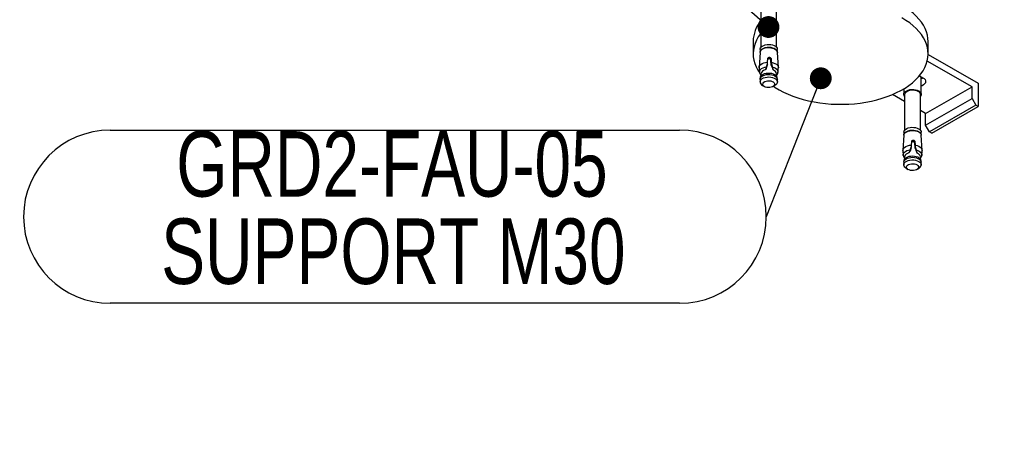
# Model space of a CAD drawing. Header units: millimetres. Extents: x 5 to 589, y 5 to 415.
# Tile 55 of 76: x 390 to 435, y 276 to 296. Entities that reach past the tile are written whole.
import ezdxf

# ---------------------------------------------------------------- set-up
doc = ezdxf.new("R2010")
doc.units = ezdxf.units.MM
doc.layers.add('NOTES', color=6, linetype='Continuous')
doc.layers.add('TRAIT-FORT', color=4, linetype='Continuous', lineweight=25)
doc.styles.add('SLDTEXTSTYLE0', font='TXT', dxfattribs={"width": 0.75})
doc.dimstyles.new('SLDDIMSTYLE2', dxfattribs={"dimtxt": 0.18, "dimasz": 1, "dimexe": 0, "dimexo": 0.0625, "dimgap": 0, "dimtad": 0, "dimtih": 1, "dimtoh": 1, "dimdec": 0, "dimrnd": 1e-09, "dimzin": 0, "dimdsep": 46, "dimtxsty": 'Standard', "dimblk1": 'DOT', "dimblk2": 'DOT', "dimsah": 1, "dimcen": 0.09, "dimadec": 0, "dimazin": 0, "dimtfac": 1, "dimtdec": 0, "dimtofl": 0, "dimtmove": 0, "dimatfit": 3, "dimldrblk": 'DOT', "dimfxl": 1, "dimfrac": 2, "dimtolj": 1, "dimtzin": 0, "dimarcsym": 0})

# ---------------------------------------------------------------- blocks, each defined once
blk = doc.blocks.new('SW_NOTE_7')
at = {"layer": 'NOTES', "color": 0}
for p, q in [((-30, 3.962), (-3.962, 3.962)), ((-3.962, -3.962), (-30, -3.962))]:
    blk.add_line(p, q, dxfattribs=at)
for centre, start, end in [((-30, 0), 90, 270), ((-3.962, 0), 270, 90)]:
    blk.add_arc(centre, 3.962, start, end, dxfattribs=at)
at = {"layer": 'NOTES', "color": 0, "char_height": 3, "attachment_point": 2, "style": 'SLDTEXTSTYLE0'}
for s, insert in [('GRD2-FAU-05', (-17.116, 3.92)), ('SUPPORT M30', (-17.052, -0.08))]:
    blk.add_mtext(s, dxfattribs=dict(at, insert=insert))
blk = doc.blocks.new('_Dot')
at = {"color": 0, "linetype": 'ByBlock', "lineweight": -2}
blk.add_line((-0.5, 0), (-1, 0), dxfattribs=at)
at = {"color": 0, "linetype": 'ByBlock', "const_width": 0.5}
blk.add_lwpolyline([(-0.25, 0, 1), (0.25, 0, 1)], format="xyb", close=True, dxfattribs=at)

msp = doc.modelspace()

# ---------------------------------------------------------------- linework, layer by layer
at = {"layer": 'TRAIT-FORT', "color": 4, "linetype": 'Continuous', "lineweight": 25}
for p, q in [((423.46229, 296.12403), (423.46229, 294.48324)), ((424.18229, 294.4832), (424.18229, 296.12399)), ((423.11035, 294.75662), (423.11035, 294.18505)), ((431.11029, 294.18505), (431.11029, 294.75662)), ((423.42453, 294.25447), (423.38029, 293.565)), ((423.42979, 294.39297), (423.42979, 294.28397)), ((424.2148, 294.28393), (424.2148, 294.39293)), ((424.26429, 293.56504), (424.21999, 294.25447)), ((431.11016, 294.16214), (433.40362, 292.83815)), ((423.72023, 293.59605), (423.76885, 293.73523)), ((423.76089, 293.67925), (423.76885, 293.73523)), ((423.76885, 293.73523), (423.77377, 293.80936)), ((423.77377, 293.80936), (423.78402, 293.9754)), ((423.92065, 293.90432), (423.92982, 293.96855)), ((423.93777, 293.67088), (423.92065, 293.90432)), ((423.92982, 293.96855), (423.94155, 293.80142)), ((423.94566, 293.72689), (423.93777, 293.67088)), ((423.94155, 293.80142), (423.94566, 293.72689)), ((423.94566, 293.72689), (423.9899, 293.58332)), ((433.1208, 292.67479), (431.07017, 293.85859)), ((423.44725, 293.12199), (423.42891, 293.04925)), ((423.45926, 293.27423), (423.44476, 293.112)), ((423.65738, 293.45034), (423.67566, 293.48135)), ((423.6739, 293.46913), (423.65738, 293.45034)), ((423.67566, 293.48135), (423.6739, 293.46913)), ((424.02234, 293.45266), (424.02402, 293.46492)), ((424.03758, 293.43244), (424.02234, 293.45266)), ((424.02402, 293.46492), (424.03758, 293.43244)), ((424.19989, 293.112), (424.18526, 293.27423)), ((424.21567, 293.04921), (424.1974, 293.12199)), ((430.7158, 293.18507), (430.87535, 293.09297)), ((430.79841, 292.32772), (430.79841, 293.13742)), ((423.4248, 293.01628), (423.4248, 292.89869)), ((423.54119, 292.73644), (423.6296, 292.6854)), ((424.01499, 292.68536), (424.10346, 292.73644)), ((424.21979, 292.89865), (424.21979, 293.01624)), ((430.99943, 291.45015), (433.1208, 292.67479)), ((433.1208, 292.14403), (433.1208, 292.67479)), ((433.40362, 292.83815), (433.40362, 291.77664)), ((430.03835, 292.00497), (429.48261, 292.32578)), ((429.99836, 292.58738), (429.99836, 292.32772)), ((430.03841, 292.32772), (430.03841, 290.68693)), ((430.75835, 290.68693), (430.75835, 292.32772)), ((430.99943, 290.91939), (433.1208, 292.14403)), ((433.29754, 291.83788), (431.17618, 290.61324)), ((431.28225, 290.552), (433.40362, 291.77664)), ((433.1208, 292.14403), (433.29754, 291.83788)), ((433.40362, 291.77664), (433.29754, 291.83788)), ((430.99943, 291.45015), (430.75835, 291.58932)), ((430.99943, 290.91939), (430.99943, 291.45015)), ((431.17618, 290.61324), (430.99943, 290.91939)), ((430.00065, 290.45816), (429.95634, 289.76872)), ((430.00591, 290.59665), (430.00591, 290.48765)), ((430.79085, 290.48765), (430.79085, 290.59665)), ((430.84042, 289.76872), (430.79611, 290.45816)), ((431.28225, 290.552), (431.17618, 290.61324)), ((430.34491, 289.93895), (430.3499, 290.01304)), ((430.3499, 290.01304), (430.36008, 290.17913)), ((430.49677, 290.108), (430.50587, 290.17227)), ((430.51383, 289.8746), (430.49677, 290.108)), ((430.50587, 290.17227), (430.51761, 290.00514)), ((430.51761, 290.00514), (430.52179, 289.93058)), ((430.2335, 289.65403), (430.25171, 289.68508)), ((430.25002, 289.67281), (430.2335, 289.65403)), ((430.25171, 289.68508), (430.25002, 289.67281)), ((430.29635, 289.79974), (430.34491, 289.93895)), ((430.33702, 289.88293), (430.34491, 289.93895)), ((430.52179, 289.93058), (430.51383, 289.8746)), ((430.52179, 289.93058), (430.56602, 289.78701)), ((430.59839, 289.65639), (430.60015, 289.66861)), ((430.6137, 289.63612), (430.59839, 289.65639)), ((430.60015, 289.66861), (430.6137, 289.63612)), ((430.00092, 289.21997), (430.00092, 289.10238)), ((430.02331, 289.32571), (430.00503, 289.25294)), ((430.03538, 289.47791), (430.02081, 289.31573)), ((430.77595, 289.31573), (430.76138, 289.47791)), ((430.79173, 289.25294), (430.77345, 289.32571)), ((430.79584, 289.10238), (430.79584, 289.21997)), ((430.11724, 288.94016), (430.20572, 288.88909)), ((430.59104, 288.88909), (430.67952, 288.94016))]:
    msp.add_line(p, q, dxfattribs=at)
at = {"layer": 'TRAIT-FORT', "color": 4, "linetype": 'Continuous', "lineweight": 25, "flags": 128}
for points in [[(431.11029, 294.75662), (431.10328, 294.89334), (431.0786, 295.04696), (431.03611, 295.19933), (430.9761, 295.34975), (430.89888, 295.49749), (430.80468, 295.64188), (430.69402, 295.78237), (430.56731, 295.91828), (430.42522, 296.04896), (430.2683, 296.17389), (430.09722, 296.29251), (429.91285, 296.40423)], [(424.30779, 292.53744), (424.5047, 292.43303), (424.71321, 292.33649), (424.93244, 292.24816), (425.16145, 292.16851), (425.39909, 292.09789), (425.64435, 292.03658), (425.89622, 291.98484), (426.15349, 291.94291), (426.41507, 291.91103), (426.67968, 291.88931), (426.94625, 291.87782), (427.21356, 291.87665), (427.48047, 291.88576), (427.74569, 291.90519), (428.00801, 291.93478), (428.26636, 291.97444), (428.51958, 292.02392), (428.76639, 292.0831), (429.00598, 292.15165), (429.23702, 292.22928), (429.45854, 292.31566), (429.66954, 292.41038), (429.86915, 292.51299), (430.05642, 292.62312), (430.2306, 292.74018), (430.39083, 292.86375), (430.53629, 292.99319), (430.66657, 293.12796), (430.78094, 293.26741), (430.87892, 293.41102), (430.96005, 293.55805), (431.02404, 293.70789), (431.07044, 293.85987), (431.09923, 294.01329), (431.11022, 294.16749), (431.10328, 294.32177), (431.0786, 294.47538), (431.03611, 294.62775), (430.9761, 294.77818), (430.89888, 294.92591), (430.80468, 295.0703), (430.69402, 295.2108), (430.56731, 295.3467), (430.42522, 295.47739), (430.2683, 295.60231), (430.09722, 295.72093), (429.91285, 295.83266)], [(423.46229, 295.13216), (423.4397, 295.10261), (423.34178, 294.95904), (423.26059, 294.81205), (423.19666, 294.66217), (423.1502, 294.51023), (423.12141, 294.3568), (423.11048, 294.20257), (423.11736, 294.04833), (423.14211, 293.89467), (423.18453, 293.74227), (423.24454, 293.59192), (423.32176, 293.44418), (423.39742, 293.32599)], [(423.42453, 294.25447), (423.42561, 294.26467), (423.44186, 294.31345), (423.47591, 294.35911), (423.52608, 294.39945), (423.59022, 294.43257), (423.66514, 294.45706), (423.74741, 294.47162), (423.83318, 294.47559), (423.91842, 294.4689), (423.99921, 294.45177), (424.07177, 294.42498), (424.13253, 294.38983), (424.17885, 294.34798), (424.20853, 294.30134), (424.21999, 294.25447)], [(423.42979, 294.39297), (423.43107, 294.41138), (423.44712, 294.4595), (423.4807, 294.5045), (423.5302, 294.54429), (423.59338, 294.57703), (423.66729, 294.60108), (423.74848, 294.61549), (423.83305, 294.61946), (423.91714, 294.6128), (423.99678, 294.59587), (424.06833, 294.56951), (424.12828, 294.53483), (424.174, 294.49356), (424.2032, 294.44759), (424.21466, 294.399), (424.2148, 294.39293)], [(423.43107, 294.2848), (423.44712, 294.33292), (423.4807, 294.37792), (423.5302, 294.41771), (423.59338, 294.45045), (423.66729, 294.4745), (423.74848, 294.48891), (423.83305, 294.49288), (423.91714, 294.48622), (423.99678, 294.46929), (424.06833, 294.44293), (424.12828, 294.40825), (424.174, 294.36698), (424.2032, 294.32101), (424.21466, 294.27242), (424.2148, 294.26635)], [(423.38009, 293.5504), (423.38778, 293.60319), (423.41488, 293.65496), (423.46027, 293.70226), (423.5219, 293.74298), (423.59703, 293.7753), (423.68233, 293.79776), (423.77377, 293.80936)], [(423.40005, 293.3318), (423.39897, 293.37805), (423.41522, 293.42799), (423.44901, 293.47498), (423.49877, 293.51695), (423.5625, 293.55202), (423.63742, 293.57877), (423.72023, 293.59605)], [(423.94155, 293.80142), (424.02854, 293.78141), (424.10636, 293.75128), (424.17137, 293.71235), (424.22073, 293.66641), (424.25222, 293.61545), (424.26443, 293.56185), (424.2645, 293.55044)], [(423.9899, 293.58332), (424.06685, 293.55852), (424.1332, 293.52512), (424.18621, 293.48448), (424.2235, 293.43843), (424.24359, 293.38891), (424.24562, 293.33807), (424.24454, 293.33176)], [(423.4248, 293.01628), (423.43195, 293.05957), (423.45717, 293.10699), (423.49952, 293.1502), (423.55697, 293.1871), (423.62676, 293.21603), (423.70573, 293.23561), (423.79016, 293.24495), (423.87607, 293.24363), (423.95942, 293.23164), (424.0365, 293.20956), (424.10346, 293.17846), (424.15728, 293.13976), (424.19544, 293.09531), (424.21615, 293.04715), (424.21979, 293.01624)], [(423.42608, 292.91734), (423.44233, 292.96612), (423.47632, 293.01167), (423.52642, 293.05196), (423.59048, 293.08505), (423.66534, 293.1095), (423.74747, 293.12406), (423.83318, 293.12807), (423.91835, 293.12133), (423.99901, 293.1042), (424.07143, 293.0775), (424.13212, 293.04238), (424.17845, 293.00053), (424.20805, 292.95401), (424.21965, 292.90481), (424.21264, 292.85537), (424.18742, 292.80795), (424.14507, 292.76474), (424.10346, 292.73644)], [(423.44725, 293.12199), (423.45015, 293.13183), (423.47416, 293.17707), (423.51455, 293.21822), (423.56924, 293.25345), (423.63587, 293.28101), (423.71113, 293.2997), (423.79164, 293.30865), (423.87351, 293.30733), (423.95308, 293.29588), (424.02645, 293.27486), (424.09038, 293.2452), (424.1417, 293.20833), (424.17805, 293.16594), (424.1974, 293.12199)], [(424.09389, 292.78378), (424.07885, 292.74364), (424.04641, 292.70709), (423.9986, 292.67668), (423.93885, 292.65441), (423.87108, 292.64184), (423.80014, 292.63982), (423.73055, 292.64846), (423.66729, 292.66722), (423.61456, 292.69478), (423.57599, 292.72928), (423.5542, 292.7684), (423.5507, 292.80943), (423.56574, 292.84957), (423.59817, 292.88612), (423.64598, 292.91653), (423.70573, 292.93879), (423.77344, 292.95133), (423.84444, 292.95339), (423.91404, 292.94475), (423.97729, 292.92599), (424.03003, 292.89842), (424.06853, 292.86389), (424.09038, 292.82481), (424.09389, 292.78378)], [(424.04405, 292.70215), (424.12342, 292.64917), (424.30779, 292.53744)], [(430.87535, 293.09297), (430.93118, 293.05318), (430.97144, 293.00752), (430.99444, 292.95804), (430.99902, 292.90688), (430.98513, 292.85627), (430.95337, 292.80843), (430.90502, 292.76549), (430.84231, 292.72929), (430.79841, 292.71126)], [(430.88223, 293.07717), (430.84231, 293.05592), (430.79841, 293.03789)], [(430.03841, 292.22704), (430.01023, 292.27205), (429.99856, 292.32153), (430.00557, 292.37128), (430.031, 292.41904), (430.07361, 292.46249), (430.13134, 292.49963), (430.20161, 292.52875), (430.28111, 292.54848), (430.36601, 292.55787), (430.45253, 292.5565), (430.53642, 292.54444), (430.6139, 292.52221), (430.68127, 292.49095), (430.73549, 292.45202), (430.77386, 292.40729), (430.7947, 292.35882), (430.79706, 292.30887), (430.79706, 292.30887)], [(430.03841, 292.32772), (430.03956, 292.34465), (430.05514, 292.39031), (430.08778, 292.43282), (430.13613, 292.47008), (430.19763, 292.50021), (430.26911, 292.5217), (430.34713, 292.53342), (430.42772, 292.53486), (430.50682, 292.52587), (430.58052, 292.50699), (430.64499, 292.47911), (430.69719, 292.44361), (430.73441, 292.40234), (430.75471, 292.3573), (430.75835, 292.32772)], [(430.79706, 292.30887), (430.78067, 292.25986), (430.75835, 292.22704)], [(430.00065, 290.45816), (430.00753, 290.49304), (430.03282, 290.54049), (430.07523, 290.58374), (430.13269, 290.62073), (430.20255, 290.64969), (430.28172, 290.66931), (430.36615, 290.67865), (430.45226, 290.67729), (430.53575, 290.6653), (430.61282, 290.64323), (430.67985, 290.61208), (430.73374, 290.57335), (430.77197, 290.52885), (430.79274, 290.48058), (430.79611, 290.45816)], [(430.00591, 290.59665), (430.01292, 290.6394), (430.03787, 290.68627), (430.07962, 290.7289), (430.1364, 290.76533), (430.20531, 290.79391), (430.28327, 290.8133), (430.36662, 290.82248), (430.45145, 290.82116), (430.53386, 290.80932), (430.60992, 290.78752), (430.67601, 290.75685), (430.72915, 290.71862), (430.76685, 290.67475), (430.78735, 290.62717), (430.79085, 290.59665)], [(430.00591, 290.47007), (430.01292, 290.51282), (430.03787, 290.55969), (430.07962, 290.60232), (430.1364, 290.63875), (430.20531, 290.66733), (430.28327, 290.68672), (430.36662, 290.6959), (430.45145, 290.69458), (430.53386, 290.68274), (430.60992, 290.66094), (430.67601, 290.63027), (430.72915, 290.59204), (430.76685, 290.54817), (430.78735, 290.50059), (430.79085, 290.47007)], [(429.95621, 289.75409), (429.96383, 289.80691), (429.99101, 289.85865), (430.03639, 289.90595), (430.09803, 289.94667), (430.17315, 289.97898), (430.25839, 290.00148), (430.3499, 290.01304)], [(430.51761, 290.00514), (430.6046, 289.98513), (430.68242, 289.955), (430.74749, 289.91603), (430.79685, 289.8701), (430.82835, 289.81914), (430.84055, 289.76553), (430.84062, 289.75412)], [(429.9761, 289.53552), (429.97509, 289.58173), (429.99128, 289.63172), (430.02506, 289.67871), (430.0749, 289.72063), (430.13862, 289.75571), (430.21347, 289.78249), (430.29635, 289.79974)], [(430.02331, 289.32571), (430.03605, 289.35853), (430.06856, 289.40197), (430.11637, 289.4404), (430.1774, 289.47197), (430.24874, 289.49525), (430.32703, 289.50914), (430.40877, 289.51296), (430.48996, 289.50658), (430.56683, 289.49022), (430.63595, 289.46473), (430.69388, 289.43129), (430.73798, 289.39142), (430.76624, 289.347), (430.77345, 289.32571)], [(430.2335, 289.65403), (430.16499, 289.62795), (430.10841, 289.59357), (430.06667, 289.55281), (430.04172, 289.50765), (430.03538, 289.47791)], [(430.56602, 289.78701), (430.6429, 289.76225), (430.70932, 289.72881), (430.76226, 289.6882), (430.79962, 289.64211), (430.81971, 289.59259), (430.82167, 289.54179), (430.82059, 289.53548)], [(430.00092, 289.21997), (430.0022, 289.23861), (430.01845, 289.28739), (430.05244, 289.33294), (430.10254, 289.37323), (430.16654, 289.40636), (430.24139, 289.43081), (430.3236, 289.44533), (430.40931, 289.44934), (430.49441, 289.44264), (430.57506, 289.42551), (430.64755, 289.39877), (430.70824, 289.36365), (430.7545, 289.32184), (430.78418, 289.27528), (430.79571, 289.22612), (430.79584, 289.21997)], [(430.11724, 288.94016), (430.08845, 288.95865), (430.04219, 289.00046), (430.01259, 289.04706), (430.00105, 289.09623), (430.008, 289.14571), (430.03329, 289.19308), (430.07564, 289.2363), (430.13302, 289.27324), (430.20282, 289.30216), (430.28179, 289.32175), (430.36621, 289.33109), (430.45219, 289.32973), (430.53554, 289.31774), (430.61255, 289.2957), (430.67952, 289.2646), (430.73333, 289.2259), (430.7715, 289.18144), (430.7922, 289.13329), (430.79456, 289.08365), (430.79456, 289.08365)], [(430.12682, 289.01312), (430.14179, 289.05329), (430.17429, 289.08981), (430.22204, 289.12025), (430.28179, 289.14252), (430.34949, 289.15505), (430.42057, 289.15708), (430.49016, 289.14844), (430.55341, 289.12967), (430.60615, 289.10211), (430.64465, 289.06758), (430.6665, 289.02849), (430.66994, 288.9875), (430.65497, 288.94733), (430.62247, 288.91081), (430.57472, 288.88037), (430.51498, 288.8581), (430.4472, 288.84553), (430.37619, 288.84354), (430.3066, 288.85218), (430.24335, 288.87095), (430.19061, 288.89851), (430.15204, 288.933), (430.13033, 288.97209), (430.12682, 289.01312)]]:
    msp.add_lwpolyline(points, dxfattribs=at)
at = {"layer": 'TRAIT-FORT', "color": 4, "linetype": 'Continuous', "lineweight": 25}
for centre, radius, start, end in [((424.65196, 294.72271), 1.54199, 140.490418, 178.739878), ((423.69442, 293.20918), 0.24399, 98.731026, 164.538101), ((423.97723, 293.22807), 0.21309, 12.509991, 73.548213), ((423.62369, 292.91601), 0.19762, 179.613801, 245.324183), ((430.55333, 289.43173), 0.21312, 12.514245, 73.543958), ((430.58036, 289.13752), 0.22087, 296.675045, 345.884142)]:
    msp.add_arc(centre, radius, start, end, dxfattribs=at)
for points, knots in [([(423.78402, 293.9754), (423.78553, 293.98182), (423.78854, 293.99464), (423.80277, 294.01149), (423.82262, 294.02364), (423.84199, 294.02828), (423.86179, 294.0285), (423.8817, 294.0247), (423.9034, 294.01293), (423.91995, 293.99625), (423.92779, 293.98045), (423.92936, 293.97122), (423.92982, 293.96855)], [0, 0, 0, 0, 0.11246906, 0.22477761, 0.33810108, 0.4518543, 0.49998974, 0.61308313, 0.72630296, 0.840078, 0.95367312, 1, 1, 1, 1]), ([(423.76089, 293.67925), (423.74953, 293.6449), (423.72666, 293.57573), (423.69157, 293.50482), (423.6739, 293.46913)], [0, 0, 0, 0, 0.49659081, 1, 1, 1, 1]), ([(423.72023, 293.59605), (423.71123, 293.57359), (423.69605, 293.53572), (423.68155, 293.49707), (423.67566, 293.48135)], [0, 0, 0, 0, 0.59325223, 1, 1, 1, 1]), ([(423.92065, 293.90432), (423.91917, 293.91077), (423.91622, 293.92369), (423.90224, 293.9419), (423.8829, 293.95628), (423.86356, 293.96294), (423.8436, 293.96523), (423.82343, 293.96314), (423.80184, 293.95327), (423.78678, 293.94076), (423.78255, 293.93124), (423.78112, 293.92801)], [0, 0, 0, 0, 0.12405372, 0.24832066, 0.37382105, 0.50092391, 0.55704434, 0.68289883, 0.80847955, 0.93506243, 1, 1, 1, 1]), ([(423.93777, 293.67088), (423.94916, 293.63546), (423.9721, 293.56416), (424.00552, 293.49), (424.02234, 293.45266)], [0, 0, 0, 0, 0.49661009, 1, 1, 1, 1]), ([(423.9899, 293.58332), (423.99746, 293.56008), (424.01021, 293.52089), (424.02003, 293.48111), (424.02402, 293.46492)], [0, 0, 0, 0, 0.5929852, 1, 1, 1, 1]), ([(423.38144, 293.55017), (423.3829, 293.50408), (423.38518, 293.43255), (423.39684, 293.36243), (423.40099, 293.33748)], [0, 0, 0, 0, 0.64430796, 1, 1, 1, 1]), ([(423.40106, 293.33223), (423.40141, 293.32842), (423.40389, 293.30144), (423.42135, 293.25954), (423.44411, 293.22673), (423.45373, 293.21286)], [0, 0, 0, 0, 0.08671471, 0.61382232, 1, 1, 1, 1]), ([(424.19086, 293.2121), (424.20098, 293.22701), (424.22268, 293.25898), (424.23985, 293.30087), (424.24262, 293.3269), (424.24319, 293.33227)], [0, 0, 0, 0, 0.40973741, 0.87833754, 1, 1, 1, 1]), ([(424.24427, 293.33779), (424.25091, 293.38321), (424.2612, 293.45364), (424.26219, 293.525), (424.26254, 293.55034)], [0, 0, 0, 0, 0.64491315, 1, 1, 1, 1]), ([(430.49677, 290.108), (430.49527, 290.11447), (430.49227, 290.12741), (430.47831, 290.14561), (430.45901, 290.15997), (430.43968, 290.16663), (430.41972, 290.16892), (430.39955, 290.16682), (430.37795, 290.15696), (430.36293, 290.14441), (430.35864, 290.13494), (430.35718, 290.13173)], [0, 0, 0, 0, 0.124152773, 0.248430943, 0.373626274, 0.500740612, 0.556866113, 0.682731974, 0.80832403, 0.934918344, 1, 1, 1, 1]), ([(430.36008, 290.17913), (430.36158, 290.18555), (430.36459, 290.1984), (430.3789, 290.21515), (430.39874, 290.22734), (430.41808, 290.23192), (430.4379, 290.23226), (430.45777, 290.22837), (430.47948, 290.21665), (430.49597, 290.19998), (430.50396, 290.18412), (430.50544, 290.17493), (430.50587, 290.17227)], [0, 0, 0, 0, 0.11247352, 0.22496277, 0.33829074, 0.45204848, 0.49985346, 0.61328662, 0.72620414, 0.8399837, 0.95371511, 1, 1, 1, 1]), ([(429.95749, 289.75389), (429.95896, 289.70781), (429.96123, 289.63628), (429.9729, 289.56615), (429.97705, 289.54121)], [0, 0, 0, 0, 0.64430796, 1, 1, 1, 1]), ([(429.97718, 289.53591), (429.97753, 289.5321), (429.98001, 289.50515), (429.99741, 289.4632), (430.0202, 289.43043), (430.02985, 289.41655)], [0, 0, 0, 0, 0.086709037, 0.613248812, 1, 1, 1, 1]), ([(430.33702, 289.88293), (430.32562, 289.84861), (430.30269, 289.77949), (430.26766, 289.70853), (430.25002, 289.67281)], [0, 0, 0, 0, 0.49666567, 1, 1, 1, 1]), ([(430.29635, 289.79974), (430.28736, 289.77727), (430.2722, 289.7394), (430.25763, 289.70078), (430.25171, 289.68508)], [0, 0, 0, 0, 0.593340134, 1, 1, 1, 1]), ([(430.51383, 289.8746), (430.52522, 289.83919), (430.54815, 289.76789), (430.58157, 289.69372), (430.59839, 289.65639)], [0, 0, 0, 0, 0.49661009, 1, 1, 1, 1]), ([(430.56602, 289.78701), (430.57358, 289.76377), (430.58633, 289.72458), (430.59615, 289.6848), (430.60015, 289.66861)], [0, 0, 0, 0, 0.5929852, 1, 1, 1, 1]), ([(430.76698, 289.41579), (430.77707, 289.43071), (430.79868, 289.4627), (430.81598, 289.50457), (430.81874, 289.53059), (430.81931, 289.53595)], [0, 0, 0, 0, 0.409905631, 0.878324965, 1, 1, 1, 1]), ([(430.82032, 289.54152), (430.827, 289.58691), (430.83737, 289.6573), (430.83827, 289.72871), (430.8386, 289.75407)], [0, 0, 0, 0, 0.64489765, 1, 1, 1, 1])]:
    msp.add_open_spline(points, degree=3, knots=knots, dxfattribs=at)

# ---------------------------------------------------------------- block references
at = {"layer": 'NOTES', "color": 211}
msp.add_blockref('SW_NOTE_7', (423.71069, 286.72956), dxfattribs=at)

# ---------------------------------------------------------------- leaders
for points in [[(428.23243, 318.6284), (479.1195, 275.84906)], [(423.81176, 295.41646), (417.73585, 300.7796)], [(426.20222, 293.0685), (423.71069, 286.72956)]]:
    msp.add_leader(points, dimstyle='SLDDIMSTYLE2', dxfattribs=at)

doc.saveas('drawing.dxf')
